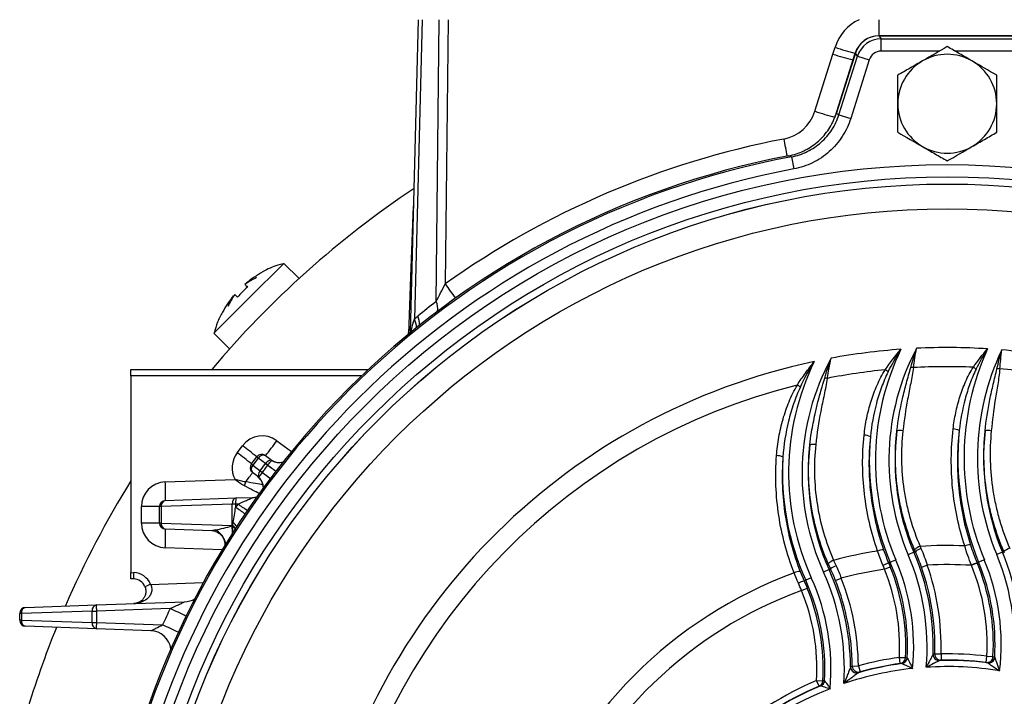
# Model space of a CAD drawing. Header units: millimetres. Extents: x -1087 to -132, y -334 to 655.
# Tile 35 of 63: x -656 to -576, y 130 to 185. Entities that reach past the tile are written whole.
import ezdxf

# ---------------------------------------------------------------- set-up
doc = ezdxf.new("R2010")
doc.units = ezdxf.units.MM

msp = doc.modelspace()

# ---------------------------------------------------------------- linework, layer by layer
at = {"color": 7, "linetype": 'Continuous', "lineweight": 25}
for p, q in [((-623.903, 159.715), (-623.241, 185.023)), ((-622.948, 185.023), (-623.582, 160.805)), ((-621.816, 162.224), (-621.569, 185.023)), ((-620.862, 185.023), (-621.094, 163.645)), ((-586.034, 185.023), (-586.034, 183.723)), ((-586.034, 183.723), (-574.967, 183.723)), ((-586.02, 183.713), (-585.847, 183.477)), ((-574.966, 183.712), (-586.02, 183.713)), ((-585.847, 182.478), (-585.847, 183.477)), ((-585.847, 183.477), (-575.138, 183.477)), ((-589.738, 182.236), (-589.563, 182.791)), ((-581.123, 182.478), (-585.847, 182.478)), ((-575.139, 182.477), (-579.863, 182.478)), ((-591.195, 177.616), (-589.738, 182.236)), ((-589.568, 177.166), (-587.942, 182.324)), ((-589.248, 177.339), (-587.753, 182.08)), ((-586.8, 181.779), (-588.295, 177.038)), ((-587.926, 182.315), (-588.239, 181.322)), ((-587.753, 182.08), (-587.926, 182.315)), ((-587.753, 182.08), (-586.8, 181.779)), ((-588.25, 181.321), (-589.48, 177.42)), ((-589.248, 177.339), (-588.295, 177.038)), ((-593.096, 173.929), (-593.314, 174.013)), ((-593.096, 173.929), (-592.912, 172.947)), ((-623.862, 164.233), (-623.662, 169.94)), ((-634.144, 165.315), (-636.972, 162.487)), ((-632.913, 164.084), (-634.144, 165.315)), ((-624.023, 159.617), (-623.862, 164.233)), ((-623.785, 164.23), (-623.862, 164.233)), ((-636.972, 162.487), (-639.801, 159.658)), ((-639.801, 159.658), (-638.535, 158.393)), ((-624.023, 159.616), (-624.022, 159.645)), ((-623.859, 159.541), (-623.816, 159.948)), ((-623.776, 159.819), (-623.816, 159.948)), ((-646.501, 156.723), (-627.319, 156.723)), ((-646.501, 156.223), (-646.501, 156.723)), ((-646.501, 156.223), (-646.501, 140.298)), ((-627.847, 156.223), (-646.501, 156.223)), ((-637.914, 149.995), (-637.48, 150.566)), ((-634.705, 150.967), (-633.517, 150.095)), ((-635.632, 149.758), (-635.2, 149.441)), ((-636.76, 149.087), (-636.325, 149.658)), ((-636.643, 148.998), (-636.76, 149.087)), ((-636.209, 149.569), (-636.643, 148.998)), ((-636.643, 148.998), (-636.065, 148.542)), ((-636.209, 149.569), (-636.325, 149.658)), ((-635.615, 149.133), (-636.209, 149.569)), ((-636.064, 148.543), (-635.616, 149.132)), ((-635.616, 149.132), (-635.429, 148.99)), ((-636.251, 148.06), (-636.672, 148.392)), ((-636.064, 148.543), (-635.877, 148.401)), ((-643.731, 147.633), (-638.081, 147.831)), ((-638.317, 145.835), (-644.064, 145.634)), ((-643.718, 146.134), (-638, 146.334)), ((-638.317, 144.334), (-638.317, 145.833)), ((-638.037, 145.833), (-638.317, 145.833)), ((-637.856, 145.839), (-638.037, 145.833)), ((-638.037, 145.833), (-638.037, 145.572)), ((-638, 146.334), (-636.618, 146.382)), ((-644.201, 145.634), (-645.662, 145.634)), ((-645.662, 144.311), (-645.662, 145.634)), ((-644.064, 145.634), (-644.201, 145.634)), ((-644.201, 144.311), (-644.201, 145.634)), ((-644.064, 145.634), (-644.064, 144.311)), ((-644.201, 144.311), (-645.662, 144.311)), ((-644.064, 144.311), (-644.201, 144.311)), ((-644.064, 144.311), (-638.308, 144.11)), ((-638.317, 144.334), (-638.241, 144.334)), ((-639.964, 143.68), (-643.718, 143.811)), ((-639.124, 142.151), (-643.731, 142.312)), ((-583.191, 141.941), (-583.649, 141.745)), ((-583.191, 141.941), (-583.071, 141.992)), ((-576.035, 141.946), (-576.495, 141.755)), ((-576.035, 141.946), (-575.917, 141.995)), ((-585.103, 141.123), (-585.231, 141.069)), ((-584.645, 141.319), (-585.103, 141.123)), ((-578.538, 140.89), (-578.078, 141.081)), ((-577.955, 141.148), (-578.084, 141.095)), ((-577.495, 141.339), (-577.955, 141.148)), ((-646.501, 140.298), (-646.288, 140.294)), ((-646.501, 139.798), (-646.501, 140.298)), ((-590.048, 140.541), (-590.502, 140.335)), ((-590.048, 140.541), (-589.926, 140.596)), ((-585.563, 140.569), (-585.101, 140.756)), ((-582.579, 140.744), (-582.108, 140.908)), ((-646.283, 139.794), (-646.501, 139.798)), ((-644.917, 139.342), (-640.651, 139.491)), ((-591.942, 139.682), (-592.067, 139.625)), ((-591.489, 139.887), (-591.942, 139.682)), ((-589.531, 139.674), (-589.067, 139.856)), ((-592.279, 138.854), (-591.818, 139.043)), ((-649.3, 137.689), (-642.164, 137.938)), ((-655.501, 136.456), (-655.501, 136.99)), ((-655.364, 136.99), (-655.501, 136.99)), ((-649.645, 137.19), (-655.364, 136.99)), ((-655.364, 136.99), (-655.364, 136.456)), ((-655.018, 137.49), (-649.3, 137.689)), ((-649.645, 137.19), (-649.296, 137.19)), ((-649.645, 136.256), (-649.645, 137.19)), ((-643.321, 137.398), (-649.296, 137.19)), ((-649.296, 137.19), (-649.296, 136.256)), ((-655.364, 136.456), (-655.501, 136.456)), ((-655.364, 136.456), (-649.645, 136.256)), ((-649.645, 136.256), (-649.296, 136.256)), ((-649.296, 136.256), (-643.953, 136.069)), ((-649.3, 135.756), (-655.018, 135.956)), ((-644.895, 135.602), (-649.3, 135.756)), ((-584.293, 132.949), (-584.365, 133.444)), ((-584.365, 133.444), (-583.867, 133.419)), ((-581.495, 133.732), (-580.997, 133.718)), ((-580.997, 133.718), (-580.988, 133.218)), ((-577.351, 133.035), (-577.292, 133.532)), ((-577.292, 133.532), (-576.795, 133.503)), ((-588.175, 132.744), (-587.677, 132.75)), ((-587.677, 132.75), (-587.544, 132.268)), ((-590.86, 131.112), (-591.056, 131.572)), ((-591.056, 131.572), (-590.559, 131.544))]:
    msp.add_line(p, q, dxfattribs=at)
at = {"color": 7, "linetype": 'Continuous', "lineweight": 25, "flags": 128}
for points in [[(-623.631, 170.096), (-623.65, 170.035), (-623.662, 169.94)], [(-623.633, 170.051), (-623.651, 170.008), (-623.662, 169.94)], [(-635.429, 148.99), (-635.26, 148.86), (-635.101, 148.737), (-634.956, 148.626), (-634.83, 148.529), (-634.786, 148.495)], [(-635.877, 148.401), (-635.707, 148.273), (-635.546, 148.152), (-635.4, 148.042), (-635.273, 147.947), (-635.229, 147.913)]]:
    msp.add_lwpolyline(points, dxfattribs=at)
at = {"color": 7, "linetype": 'Continuous', "lineweight": 25}
for radius in [66.577, 65.581, 65.008, 65.004, 63.004]:
    msp.add_circle((-580.497, 106.723), radius, dxfattribs=at)
for centre, radius, start, end in [((-586.034, 181.678), 3.7, 115.3219, 162.5), ((-586.034, 181.723), 2, 90, 162.5), ((-585.846, 181.477), 2, 90.02248, 162.47128), ((-584.089, 198.759), 16.88, 251.07698, 256.80593), ((-584.264, 198.204), 16.88, 251.07698, 256.80593), ((-580.493, 178.223), 4, 120, 180), ((-580.493, 178.223), 4, 60, 120), ((-580.493, 178.223), 4, 0, 60), ((-580.497, 106.723), 75, 95.92502, 95.93374), ((-594.342, 178.609), 3.3, 280.8919, 342.5), ((-585.72, 193.584), 16.88, 251.07698, 256.80593), ((-580.493, 178.223), 4, 180, 240), ((-580.493, 178.223), 4, 300, 0), ((-580.501, 106.678), 69.95, 100.8919, 125.47252), ((-406.026, 211.325), 191.106, 190.84482, 191.26665), ((-580.493, 178.223), 4, 240, 300), ((-580.497, 106.723), 68.5, 100.78379, 169.20998), ((-580.497, 106.723), 68.378, 100.61809, 169.37568), ((-580.497, 106.723), 67.378, 100.61809, 169.37568), ((-580.501, 106.723), 77.7, 123.68736, 139.94665), ((-623.579, 164.217), 0.283, 135.33555, 176.80199), ((-570.195, 199.715), 62.384, 215.32381, 216.62434), ((-579.299, 106.678), 69.95, 127.43183, 128.98409), ((-623.32, 161.615), 1.623, 353.83081, 22.05176), ((-624.817, 160.414), 1.641, 356.00275, 22.88829), ((-625.707, 160.103), 1.7, 341.20832, 358), ((-624.948, 160.102), 1.536, 0.44758, 27.25788), ((-580.497, 106.723), 51.777, 86.39413, 92.7534), ((-580.497, 106.723), 51.777, 94.14143, 100.44967), ((-565.757, 149.393), 20.542, 154.10483, 203.14458), ((-565.757, 149.393), 19.458, 152.29467, 203.14458), ((-557.666, 149.574), 21.471, 155.73637, 202.55151), ((-557.666, 149.574), 20.387, 154.62283, 202.55151), ((-580.497, 106.723), 51.777, 78.52693, 85.11329), ((-580.497, 106.723), 51.777, 101.9803, 167.28777), ((-572.78, 148.37), 20.542, 154.01047, 204.38959), ((-572.78, 148.37), 19.458, 151.54708, 204.38959), ((-583.573, 153.965), 2.937, 83.21593, 87.51049), ((-580.497, 106.723), 50.233, 87.58989, 93.11439), ((-580.241, 154.005), 3.448, 52.8453, 57.42198), ((-580.497, 106.723), 50.233, 95.72532, 101.13023), ((-587.52, 153.495), 3.788, 53.61567, 57.92862), ((-576.484, 153.867), 2.918, 85.24651, 89.83198), ((-580.497, 106.723), 50.233, 79.50222, 85.1414), ((-580.497, 106.723), 50.233, 103.96245, 167.11657), ((-594.726, 151.853), 4.187, 55.76643, 59.77088), ((-590.604, 153.006), 3.033, 82.23001, 86.17687), ((-635.888, 149.355), 2, 53.7276, 142.7276), ((-587.217, 150.299), 1.117, 63.04512, 90.05944), ((-565.757, 149.393), 21.04, 174.81327, 203.14458), ((-565.757, 149.393), 18.96, 172.82236, 203.14458), ((-584.294, 150.776), 1.023, 77.91813, 105.53453), ((-580.029, 150.852), 1.065, 61.67734, 89.43939), ((-557.666, 149.574), 21.969, 174.21259, 202.55151), ((-557.666, 149.574), 19.889, 173.7006, 202.55151), ((-577.14, 150.761), 1.038, 78.56476, 106.52956), ((-651.125, 132.039), 23.01, 49.97089, 53.62921), ((-649.573, 161.401), 18.164, 320.13342, 324.94063), ((-572.78, 148.37), 18.96, 173.13789, 204.38959), ((-591.333, 149.639), 1.033, 78.52313, 105.20646), ((-636.323, 148.784), 2, 142.7276, 208.47897), ((-651.559, 131.468), 23.01, 49.97089, 53.62921), ((-635.928, 149.355), 0.5, 53.7276, 142.7276), ((-635.819, 149.355), 0.444, 65.01347, 151.24905), ((-594.267, 148.575), 1.185, 65.7612, 91.66589), ((-636.362, 148.784), 0.5, 142.7276, 231.7276), ((-636.334, 148.68), 0.444, 134.20615, 220.44172), ((-648.941, 130.741), 22.712, 53.48097, 54.07502), ((-593.514, 203.421), 68.693, 232.40201, 233.07825), ((-634.49, 150.409), 1.2, 233.7276, 283.89787), ((-634.495, 150.399), 1.201, 239.591, 283.723), ((-572.78, 148.37), 21.04, 176.49785, 204.38959), ((-644.59, 153.673), 9.517, 320.64807, 326.29865), ((-621.889, 166.287), 22.712, 231.38017, 231.97422), ((-677.169, 93.498), 68.691, 52.37691, 53.05319), ((-580.501, 106.723), 77.7, 148.14873, 156.58329), ((-643.662, 145.634), 2, 92, 180), ((-658.056, 146.759), 14.351, 357.50607, 3.49404), ((-640.219, 148.439), 3.095, 338.74593, 345.00214), ((-636.994, 147.118), 1.2, 1.55026, 51.7276), ((-636.986, 147.126), 1.2, 1.72164, 45.86777), ((-643.701, 145.634), 0.5, 92, 180), ((-643.624, 145.7), 0.444, 102.23721, 188.48193), ((-637.774, 134.279), 11.569, 91.30786, 92.69214), ((-580.469, 106.723), 69.45, 145.72053, 145.98699), ((-666.787, 103.256), 51.481, 54.77565, 55.8076), ((-636.66, 147.581), 1.2, 272, 286.84803), ((-666.966, 102.564), 51.832, 55.04853, 56.07341), ((-643.662, 144.311), 2, 180, 268), ((-643.701, 144.311), 0.5, 180, 268), ((-643.624, 144.245), 0.444, 171.51807, 257.76279), ((-637.983, 142.364), 1.776, 99.15742, 100.53452), ((-639.324, 143.065), 1.493, 32.02096, 44.83034), ((-639.403, 142.997), 1.772, 35.16192, 49.01767), ((-658.056, 143.187), 14.351, 356.50596, 2.49393), ((-637.964, 142.425), 1.715, 100.19258, 101.54719), ((-639.311, 143.09), 1.461, 31.31922, 44.42929), ((-578.679, 141.512), 1.034, 86.51812, 113.15234), ((-580.497, 106.723), 35.767, 99.05181, 104.87641), ((-585.692, 141.117), 1.023, 87.29663, 114.9648), ((-601.07, 134.298), 18.946, 354.98114, 23.14458), ((-601.07, 134.298), 19.444, 358.23798, 23.14458), ((-582.338, 141.313), 1.163, 107.40543, 133.67505), ((-582.207, 141.031), 1.292, 108.48103, 131.94517), ((-580.497, 106.723), 35.767, 87.73801, 93.50908), ((-593.992, 134.489), 18.946, 352.90444, 22.55151), ((-593.992, 134.489), 19.444, 355.50391, 22.55151), ((-575.052, 141.019), 1.305, 107.61767, 131.57425), ((-589.351, 140.262), 1.08, 107.72108, 135.2903), ((-583.791, 136.686), 4.613, 108.18853, 114.32902), ((-601.07, 134.298), 17.364, 357.0614, 23.14458), ((-601.07, 134.298), 17.862, 354.36851, 23.14458), ((-580.497, 106.723), 34.223, 86.71851, 92.69849), ((-533.353, 32.334), 117.6, 112.3563, 112.59883), ((-593.992, 134.489), 17.225, 356.7198, 22.49992), ((-593.992, 134.489), 17.364, 356.58682, 22.55151), ((-593.992, 134.489), 17.862, 353.11671, 22.55151), ((-641.508, 140.086), 4.784, 177.50506, 183.49483), ((-646.314, 138.795), 1.5, 21.39721, 89), ((-580.497, 106.723), 35.767, 110.25063, 159.90368), ((-592.402, 139.357), 1.038, 89.3022, 117.26726), ((-607.757, 132.511), 18.946, 356.38544, 24.38959), ((-607.757, 132.511), 19.444, 0.48599, 24.38959), ((-588.955, 139.441), 1.509, 110.60788, 130.06079), ((-580.497, 106.723), 34.223, 98.51245, 104.50219), ((-601.07, 134.298), 16.727, 357.07387, 22.01836), ((-601.07, 134.298), 17.225, 357.07387, 22.01836), ((-601.07, 134.298), 19.583, 358.34466, 19.2187), ((-601.07, 134.298), 20.081, 358.34466, 19.2187), ((-593.992, 134.489), 16.727, 356.7198, 22.49992), ((-646.301, 138.795), 1, 21.39721, 89), ((-640.41, 127.51), 12.662, 110.85421, 113.06189), ((-591.472, 137.343), 2.359, 104.62568, 116.71423), ((-607.757, 132.511), 17.364, 356.89857, 24.38959), ((-607.757, 132.511), 17.862, 354.85155, 24.38959), ((-607.757, 132.511), 19.583, 0.68186, 21.45295), ((-607.757, 132.511), 20.081, 0.68186, 21.45295), ((-580.497, 106.723), 34.223, 110.13683, 157.79151), ((-607.757, 132.511), 16.727, 356.78163, 22.2836), ((-607.757, 132.511), 17.225, 356.78163, 22.2836), ((-642.223, 139.637), 1.7, 272, 301.04519), ((-655.001, 136.99), 0.5, 92, 180), ((-654.924, 137.055), 0.444, 102.23721, 188.48193), ((-649.206, 137.255), 0.444, 102.23721, 188.48193), ((-644.521, 137.481), 4.784, 177.50607, 183.49404), ((-580.456, 106.723), 69.95, 153.98961, 155.19467), ((-679.268, 63.367), 82.297, 63.11695, 64.10102), ((-655.001, 136.456), 0.5, 180, 268), ((-654.924, 136.39), 0.444, 171.51807, 257.76279), ((-649.206, 136.19), 0.444, 171.51807, 257.76279), ((-644.521, 135.964), 4.784, 176.50596, 182.49393), ((-580.501, 106.723), 77.7, 157.9688, 163.34493), ((-644.954, 133.903), 1.7, 8.01231, 88), ((-679.889, 57.934), 86.003, 64.35971, 65.30113), ((-580.497, 106.723), 27, 98.23586, 105.42272), ((-584.366, 133.444), 0.5, 278.41313, 357.15173), ((-584.234, 133.436), 0.5, 278.13751, 357.1461), ((-584.23, 133.437), 0.502, 278.35079, 356.65856), ((-581.133, 133.69), 0.503, 178.78193, 270.81666), ((-581.129, 133.689), 0.5, 178.26841, 271.12957), ((-580.996, 133.718), 0.5, 178.36095, 270.84585), ((-580.497, 106.723), 26.474, 82.89698, 91.34722), ((-580.497, 106.723), 27, 83.18297, 91.06214), ((-580.497, 106.723), 26.5, 83.18297, 91.06214), ((-577.294, 133.532), 0.5, 263.40221, 356.69771), ((-577.163, 133.489), 0.5, 263.11684, 356.57732), ((-577.16, 133.49), 0.503, 263.43446, 356.03586), ((-580.497, 106.723), 25.974, 96.18205, 108.75628), ((-587.811, 132.687), 0.503, 181.20398, 285.02711), ((-587.807, 132.687), 0.5, 180.61393, 285.45701), ((-587.675, 132.751), 0.5, 180.79002, 285.15288), ((-580.497, 106.723), 26.474, 97.95965, 105.72955), ((-580.497, 106.723), 26.5, 98.23586, 105.42272), ((-580.497, 106.723), 25.974, 80.60801, 93.75232), ((-580.497, 106.723), 27, 113.02153, 149.59533), ((-591.057, 131.571), 0.499, 293.17478, 356.96557), ((-590.922, 131.599), 0.499, 292.88898, 357.08318), ((-590.919, 131.602), 0.502, 293.0176, 356.60564), ((-580.497, 106.723), 26.474, 112.7353, 149.87783), ((-580.497, 106.723), 26.5, 113.02153, 149.59533), ((-580.497, 106.723), 25.974, 111.38228, 151.36215)]:
    msp.add_arc(centre, radius, start, end, dxfattribs=at)
for centre, major_axis, ratio, start_param, end_param in [((-586.018, 181.711), (-1.184, 1.614), 0.999064, 5.65095, 6.915421), ((-585.846, 181.477), (-0.592, 0.807), 0.999064, 5.65095, 6.915421), ((-611.375, 116.46), (71.309, -22.488), 0.866113, 1.533443, 1.53673), ((-635.696, 149.192), (0.0998, 0.0144), 0.982697, 5.497787, 5.510128), ((-635.357, 148.937), (0.296, 0.403), 0.648476, 0.147673, 1.558455), ((-635.807, 148.346), (0.31, 0.393), 0.648476, 1.583137, 2.99392), ((-636.143, 148.605), (-0.013, 0.1), 0.982697, 3.91465, 3.926991), ((-638.371, 147.822), (2.778, -1.404), 0.00569, 0.630949, 1.191569), ((-638.371, 147.822), (3.07, -0.512), 0.002074, 0.595377, 1.190384), ((-637.983, 145.834), (-0.017, 0.5), 0.668145, 0, 1.545478), ((-638.414, 145.829), (0.0436, 0.091), 0.956197, 5.176308, 5.200712), ((-637.983, 145.834), (-0.017, 0.5), 0.108942, 0, 1.545478), ((-638.124, 145.829), (-0.014, 0.5), 0.173877, 4.714587, 4.738991)]:
    msp.add_ellipse(centre, major_axis=major_axis, ratio=ratio, start_param=start_param, end_param=end_param, dxfattribs=at)
for points in [[(-580.493, 182.842), (-581.147, 182.464), (-581.812, 182.08), (-582.493, 181.687)], [(-576.493, 180.532), (-577.147, 180.91), (-577.812, 181.293), (-578.493, 181.687)], [(-589.568, 177.166), (-589.537, 177.25), (-589.507, 177.335), (-589.48, 177.42)], [(-584.493, 175.913), (-583.839, 175.536), (-583.175, 175.152), (-582.493, 174.759)], [(-580.493, 173.604), (-579.839, 173.982), (-579.175, 174.365), (-578.493, 174.759)], [(-636.341, 164.156), (-636.679, 164.008), (-636.994, 163.826), (-637.284, 163.612)], [(-635.85, 164.617), (-636.317, 164.366), (-636.756, 164.071), (-637.165, 163.732)], [(-637.165, 163.732), (-636.915, 163.905), (-636.64, 164.047), (-636.341, 164.156)], [(-637.069, 163.397), (-637.361, 163.147), (-637.632, 162.875), (-637.882, 162.584)], [(-637.284, 163.612), (-637.249, 163.577), (-637.178, 163.505), (-637.069, 163.397)], [(-638.217, 162.679), (-638.556, 162.27), (-638.851, 161.832), (-639.102, 161.364)], [(-638.097, 162.799), (-638.312, 162.509), (-638.493, 162.194), (-638.641, 161.856)], [(-638.641, 161.856), (-638.532, 162.155), (-638.391, 162.43), (-638.217, 162.679)], [(-638.097, 162.799), (-638.062, 162.764), (-637.991, 162.692), (-637.882, 162.584)], [(-623.582, 160.805), (-623.492, 160.893), (-623.4, 160.975), (-623.305, 161.052)], [(-623.816, 159.948), (-623.766, 160.243), (-623.691, 160.528), (-623.582, 160.805)], [(-585.508, 156.705), (-585.117, 157.28), (-584.688, 157.832), (-584.236, 158.364)], [(-585.272, 156.545), (-584.96, 157.168), (-584.611, 157.775), (-584.236, 158.364)], [(-583.445, 156.899), (-583.308, 157.416), (-583.156, 157.931), (-582.984, 158.439)], [(-583.226, 156.881), (-583.159, 157.399), (-583.083, 157.922), (-582.984, 158.439)], [(-578.385, 156.911), (-578.031, 157.424), (-577.645, 157.918), (-577.241, 158.397)], [(-578.159, 156.754), (-577.879, 157.315), (-577.57, 157.862), (-577.241, 158.397)], [(-576.476, 156.785), (-576.36, 157.296), (-576.232, 157.806), (-576.086, 158.311)], [(-576.242, 156.775), (-576.201, 157.285), (-576.154, 157.799), (-576.086, 158.311)], [(-592.37, 155.315), (-592.035, 156.021), (-591.656, 156.707), (-591.244, 157.372)], [(-590.402, 156.032), (-590.249, 156.573), (-590.08, 157.111), (-589.888, 157.641)], [(-590.194, 156.011), (-590.108, 156.553), (-590.011, 157.1), (-589.888, 157.641)], [(-635.429, 148.99), (-635.427, 148.991), (-635.426, 148.993), (-635.425, 148.994)], [(-635.103, 149.364), (-635.134, 149.391), (-635.167, 149.417), (-635.2, 149.441)], [(-635.88, 148.396), (-635.879, 148.398), (-635.878, 148.399), (-635.877, 148.401)], [(-636.251, 148.06), (-636.219, 148.034), (-636.185, 148.01), (-636.151, 147.987)], [(-638.241, 144.334), (-638.175, 144.746), (-638.107, 145.159), (-638.037, 145.572)], [(-638.308, 144.11), (-638.314, 144.184), (-638.317, 144.259), (-638.317, 144.334)], [(-638.268, 144.113), (-638.267, 144.114), (-638.266, 144.116), (-638.266, 144.117)], [(-638.266, 144.117), (-638.259, 144.19), (-638.251, 144.262), (-638.241, 144.334)], [(-639.656, 143.623), (-639.756, 143.657), (-639.86, 143.676), (-639.964, 143.68)], [(-638.308, 144.105), (-638.308, 144.107), (-638.308, 144.108), (-638.308, 144.11)], [(-578.616, 142.543), (-578.46, 142.056), (-578.282, 141.573), (-578.084, 141.095)], [(-585.691, 140.89), (-585.848, 141.272), (-585.992, 141.657), (-586.124, 142.045)], [(-585.644, 142.139), (-585.519, 141.78), (-585.381, 141.423), (-585.231, 141.069)], [(-583.071, 141.992), (-583.094, 142.046), (-583.118, 142.1), (-583.141, 142.154)], [(-582.579, 140.744), (-582.726, 141.169), (-582.891, 141.585), (-583.071, 141.992)], [(-582.686, 142.423), (-582.663, 142.367), (-582.64, 142.312), (-582.617, 142.256)], [(-582.617, 142.256), (-582.43, 141.815), (-582.261, 141.366), (-582.108, 140.908)], [(-578.544, 140.905), (-578.746, 141.419), (-578.926, 141.939), (-579.085, 142.462)], [(-575.86, 141.859), (-575.879, 141.904), (-575.898, 141.95), (-575.917, 141.995)], [(-589.926, 140.596), (-589.992, 140.738), (-590.056, 140.88), (-590.118, 141.022)], [(-589.68, 141.291), (-589.617, 141.145), (-589.552, 140.999), (-589.486, 140.853)], [(-585.231, 141.069), (-585.187, 140.965), (-585.143, 140.861), (-585.101, 140.756)], [(-578.084, 141.095), (-578.082, 141.09), (-578.08, 141.085), (-578.078, 141.081)], [(-592.532, 139.45), (-592.654, 139.725), (-592.769, 140.001), (-592.877, 140.279)], [(-592.389, 140.394), (-592.288, 140.137), (-592.181, 139.88), (-592.067, 139.625)], [(-589.531, 139.674), (-589.653, 139.986), (-589.785, 140.293), (-589.926, 140.596)], [(-589.486, 140.853), (-589.337, 140.526), (-589.197, 140.193), (-589.067, 139.856)], [(-585.563, 140.569), (-585.605, 140.676), (-585.648, 140.783), (-585.691, 140.89)], [(-578.538, 140.89), (-578.54, 140.895), (-578.542, 140.9), (-578.544, 140.905)], [(-592.279, 138.854), (-592.36, 139.054), (-592.445, 139.253), (-592.532, 139.45)], [(-592.067, 139.625), (-591.981, 139.433), (-591.898, 139.239), (-591.818, 139.043)], [(-583.867, 133.419), (-583.823, 133.416), (-583.779, 133.414), (-583.735, 133.411)], [(-583.735, 133.411), (-583.733, 133.411), (-583.731, 133.41), (-583.729, 133.408)], [(-581.635, 133.7), (-581.633, 133.702), (-581.631, 133.703), (-581.629, 133.704)], [(-581.629, 133.704), (-581.584, 133.714), (-581.54, 133.723), (-581.495, 133.732)], [(-581.119, 133.189), (-581.121, 133.189), (-581.123, 133.188), (-581.126, 133.187)], [(-580.988, 133.218), (-581.032, 133.209), (-581.076, 133.199), (-581.119, 133.189)], [(-577.223, 132.993), (-577.266, 133.007), (-577.309, 133.021), (-577.351, 133.035)], [(-577.217, 132.99), (-577.219, 132.992), (-577.221, 132.993), (-577.223, 132.993)], [(-576.795, 133.503), (-576.751, 133.489), (-576.708, 133.474), (-576.664, 133.46)], [(-576.664, 133.46), (-576.662, 133.459), (-576.66, 133.457), (-576.659, 133.455)], [(-588.314, 132.676), (-588.312, 132.679), (-588.309, 132.681), (-588.307, 132.682)], [(-588.307, 132.682), (-588.263, 132.703), (-588.219, 132.724), (-588.175, 132.744)], [(-587.674, 132.205), (-587.676, 132.204), (-587.678, 132.203), (-587.68, 132.201)], [(-587.544, 132.268), (-587.587, 132.247), (-587.631, 132.226), (-587.674, 132.205)], [(-584.163, 132.941), (-584.206, 132.944), (-584.25, 132.947), (-584.293, 132.949)], [(-584.157, 132.94), (-584.159, 132.941), (-584.161, 132.941), (-584.163, 132.941)], [(-590.559, 131.544), (-590.514, 131.554), (-590.469, 131.564), (-590.424, 131.573)], [(-590.424, 131.573), (-590.422, 131.574), (-590.42, 131.573), (-590.418, 131.572)], [(-590.728, 131.139), (-590.772, 131.13), (-590.816, 131.121), (-590.86, 131.112)], [(-590.723, 131.139), (-590.725, 131.14), (-590.726, 131.14), (-590.728, 131.139)]]:
    msp.add_open_spline(points, degree=3, dxfattribs=at)
for points, knots in [([(-578.493, 181.687), (-578.833, 181.883), (-579.172, 182.079), (-579.838, 182.463), (-580.167, 182.653), (-580.493, 182.842)], [0, 0, 0, 0, 0.5, 0.5, 1, 1, 1, 1]), ([(-582.493, 181.687), (-582.833, 181.491), (-583.172, 181.295), (-583.838, 180.911), (-584.167, 180.721), (-584.493, 180.532)], [0, 0, 0, 0, 0.5, 0.5, 1, 1, 1, 1]), ([(-584.493, 178.223), (-584.493, 178.613), (-584.493, 179.009), (-584.493, 179.78), (-584.493, 180.159), (-584.493, 180.532)], [0, 0, 0, 0, 0.5, 0.5, 1, 1, 1, 1]), ([(-576.493, 178.223), (-576.493, 178.613), (-576.493, 179.009), (-576.493, 179.78), (-576.493, 180.159), (-576.493, 180.532)], [0, 0, 0, 0, 0.5, 0.5, 1, 1, 1, 1]), ([(-584.493, 175.913), (-584.493, 176.289), (-584.493, 176.674), (-584.493, 177.445), (-584.493, 177.832), (-584.493, 178.223)], [0, 0, 0, 0, 0.5, 0.5, 1, 1, 1, 1]), ([(-576.493, 175.913), (-576.493, 176.289), (-576.493, 176.674), (-576.493, 177.445), (-576.493, 177.832), (-576.493, 178.223)], [0, 0, 0, 0, 0.5, 0.5, 1, 1, 1, 1]), ([(-593.314, 174.013), (-592.895, 174.093), (-592.481, 174.228), (-591.905, 174.503), (-591.719, 174.606), (-591.361, 174.837), (-591.187, 174.966), (-590.861, 175.241), (-590.708, 175.388), (-590.42, 175.701), (-590.285, 175.869), (-589.916, 176.393), (-589.718, 176.767), (-589.568, 177.166)], [0, 0, 0, 0, 0.25, 0.25, 0.375, 0.375, 0.5, 0.5, 0.625, 0.625, 0.75, 0.75, 1, 1, 1, 1]), ([(-593.096, 173.929), (-592.873, 173.971), (-592.653, 174.028), (-592.226, 174.17), (-592.019, 174.255), (-591.415, 174.551), (-591.034, 174.806), (-590.531, 175.252), (-590.374, 175.411), (-590.08, 175.752), (-589.944, 175.935), (-589.576, 176.501), (-589.385, 176.906), (-589.248, 177.339)], [0, 0, 0, 0, 0.125, 0.125, 0.25, 0.25, 0.5, 0.5, 0.625, 0.625, 0.75, 0.75, 1, 1, 1, 1]), ([(-588.295, 177.038), (-588.459, 176.519), (-588.689, 176.033), (-589.129, 175.354), (-589.294, 175.134), (-589.646, 174.725), (-589.834, 174.534), (-590.437, 173.999), (-590.895, 173.692), (-591.619, 173.338), (-591.868, 173.236), (-592.38, 173.066), (-592.644, 172.997), (-592.912, 172.947)], [0, 0, 0, 0, 0.25, 0.25, 0.375, 0.375, 0.5, 0.5, 0.75, 0.75, 0.875, 0.875, 1, 1, 1, 1]), ([(-578.493, 174.759), (-578.154, 174.955), (-577.815, 175.15), (-577.149, 175.535), (-576.819, 175.725), (-576.493, 175.913)], [0, 0, 0, 0, 0.5, 0.5, 1, 1, 1, 1]), ([(-582.493, 174.759), (-582.154, 174.563), (-581.815, 174.367), (-581.149, 173.982), (-580.819, 173.792), (-580.493, 173.604)], [0, 0, 0, 0, 0.5, 0.5, 1, 1, 1, 1]), ([(-634.186, 165.277), (-634.331, 165.245), (-634.917, 165.116), (-635.453, 164.84), (-635.856, 164.632)], [0, 0, 0, 0, 0.2478704, 1, 1, 1, 1]), ([(-621.816, 162.224), (-621.704, 162.45), (-621.586, 162.685), (-621.343, 163.163), (-621.219, 163.404), (-621.094, 163.645)], [0, 0, 0, 0, 0.5, 0.5, 1, 1, 1, 1]), ([(-639.099, 161.363), (-639.246, 161.097), (-639.54, 160.562), (-639.695, 159.97), (-639.773, 159.672)], [0, 0, 0, 0, 0.495764, 1, 1, 1, 1]), ([(-592.617, 155.471), (-592.408, 155.8), (-592.188, 156.123), (-591.73, 156.756), (-591.49, 157.067), (-591.244, 157.372)], [0, 0, 0, 0, 0.5, 0.5, 1, 1, 1, 1]), ([(-584.568, 151.762), (-584.464, 152.633), (-584.312, 153.498), (-584.02, 154.782), (-583.913, 155.208), (-583.683, 156.054), (-583.558, 156.475), (-583.445, 156.899)], [0, 0, 0, 0, 0.5, 0.5, 0.75, 0.75, 1, 1, 1, 1]), ([(-583.226, 156.881), (-583.252, 156.667), (-583.289, 156.454), (-583.366, 156.03), (-583.408, 155.818), (-583.533, 155.183), (-583.617, 154.76), (-583.852, 153.487), (-583.984, 152.634), (-584.08, 151.777)], [0, 0, 0, 0, 0.125, 0.125, 0.25, 0.25, 0.5, 0.5, 1, 1, 1, 1]), ([(-580.018, 151.916), (-579.967, 152.356), (-579.897, 152.793), (-579.715, 153.658), (-579.603, 154.088), (-579.339, 154.929), (-579.186, 155.341), (-578.831, 156.144), (-578.63, 156.537), (-578.385, 156.911)], [0, 0, 0, 0, 0.25, 0.25, 0.5, 0.5, 0.75, 0.75, 1, 1, 1, 1]), ([(-587.218, 151.416), (-587.169, 151.882), (-587.098, 152.344), (-586.911, 153.261), (-586.794, 153.716), (-586.515, 154.606), (-586.354, 155.042), (-585.977, 155.892), (-585.765, 156.307), (-585.508, 156.705)], [0, 0, 0, 0, 0.25, 0.25, 0.5, 0.5, 0.75, 0.75, 1, 1, 1, 1]), ([(-585.272, 156.545), (-585.478, 156.134), (-585.654, 155.714), (-585.968, 154.861), (-586.104, 154.428), (-586.459, 153.109), (-586.622, 152.205), (-586.711, 151.295)], [0, 0, 0, 0, 0.25, 0.25, 0.5, 0.5, 1, 1, 1, 1]), ([(-578.159, 156.754), (-578.352, 156.365), (-578.516, 155.967), (-578.809, 155.159), (-578.937, 154.749), (-579.272, 153.501), (-579.43, 152.648), (-579.523, 151.789)], [0, 0, 0, 0, 0.25, 0.25, 0.5, 0.5, 1, 1, 1, 1]), ([(-577.435, 151.756), (-577.347, 152.606), (-577.216, 153.45), (-576.966, 154.707), (-576.873, 155.124), (-576.676, 155.955), (-576.57, 156.369), (-576.476, 156.785)], [0, 0, 0, 0, 0.5, 0.5, 0.75, 0.75, 1, 1, 1, 1]), ([(-576.242, 156.775), (-576.259, 156.565), (-576.287, 156.357), (-576.346, 155.94), (-576.379, 155.733), (-576.48, 155.11), (-576.549, 154.695), (-576.742, 153.449), (-576.853, 152.616), (-576.934, 151.778)], [0, 0, 0, 0, 0.125, 0.125, 0.25, 0.25, 0.5, 0.5, 1, 1, 1, 1]), ([(-594.301, 149.759), (-594.264, 150.26), (-594.202, 150.757), (-594.026, 151.745), (-593.913, 152.236), (-593.638, 153.195), (-593.476, 153.665), (-593.096, 154.586), (-592.879, 155.037), (-592.617, 155.471)], [0, 0, 0, 0, 0.25, 0.25, 0.5, 0.5, 0.75, 0.75, 1, 1, 1, 1]), ([(-592.37, 155.315), (-592.581, 154.871), (-592.761, 154.417), (-593.079, 153.496), (-593.215, 153.029), (-593.564, 151.608), (-593.714, 150.633), (-593.781, 149.655)], [0, 0, 0, 0, 0.25, 0.25, 0.5, 0.5, 1, 1, 1, 1]), ([(-591.465, 151.653), (-591.377, 152.15), (-591.232, 152.975), (-590.874, 154.436), (-590.591, 155.394), (-590.402, 156.032)], [0, 0, 0, 0, 0.335437, 0.557321, 1, 1, 1, 1]), ([(-590.194, 156.011), (-590.226, 155.786), (-590.269, 155.563), (-590.358, 155.118), (-590.405, 154.896), (-590.545, 154.23), (-590.638, 153.786), (-590.892, 152.449), (-591.031, 151.553), (-591.128, 150.651)], [0, 0, 0, 0, 0.125, 0.125, 0.25, 0.25, 0.5, 0.5, 1, 1, 1, 1]), ([(-591.604, 150.635), (-591.568, 150.966), (-591.531, 151.307), (-591.467, 151.643), (-591.465, 151.653)], [0, 0, 0, 0, 0.971081, 1, 1, 1, 1]), ([(-586.124, 142.045), (-586.388, 142.799), (-586.61, 143.567), (-586.966, 145.12), (-587.1, 145.9), (-587.373, 148.249), (-587.384, 149.827), (-587.218, 151.416)], [0, 0, 0, 0, 0.25, 0.25, 0.5, 0.5, 1, 1, 1, 1]), ([(-586.711, 151.295), (-586.873, 149.742), (-586.862, 148.201), (-586.596, 145.906), (-586.465, 145.144), (-586.118, 143.626), (-585.901, 142.876), (-585.644, 142.139)], [0, 0, 0, 0, 0.5, 0.5, 0.75, 0.75, 1, 1, 1, 1]), ([(-583.141, 142.154), (-583.468, 142.912), (-583.743, 143.687), (-584.08, 144.873), (-584.18, 145.273), (-584.352, 146.077), (-584.425, 146.48), (-584.723, 148.497), (-584.753, 150.123), (-584.568, 151.762)], [0, 0, 0, 0, 0.25, 0.25, 0.375, 0.375, 0.5, 0.5, 1, 1, 1, 1]), ([(-584.08, 151.777), (-584.26, 150.181), (-584.23, 148.598), (-583.94, 146.634), (-583.869, 146.242), (-583.7, 145.459), (-583.603, 145.069), (-583.274, 143.914), (-583.005, 143.161), (-582.686, 142.423)], [0, 0, 0, 0, 0.5, 0.5, 0.625, 0.625, 0.75, 0.75, 1, 1, 1, 1]), ([(-579.085, 142.462), (-579.579, 143.994), (-579.9, 145.55), (-580.135, 147.917), (-580.171, 148.712), (-580.159, 150.314), (-580.11, 151.118), (-580.018, 151.916)], [0, 0, 0, 0, 0.5, 0.5, 0.75, 0.75, 1, 1, 1, 1]), ([(-579.523, 151.789), (-579.613, 151.008), (-579.662, 150.222), (-579.674, 148.656), (-579.638, 147.879), (-579.41, 145.563), (-579.097, 144.042), (-578.616, 142.543)], [0, 0, 0, 0, 0.25, 0.25, 0.5, 0.5, 1, 1, 1, 1]), ([(-575.917, 141.995), (-576.248, 142.766), (-576.528, 143.554), (-576.874, 144.761), (-576.977, 145.168), (-577.156, 145.983), (-577.232, 146.392), (-577.548, 148.438), (-577.597, 150.09), (-577.435, 151.756)], [0, 0, 0, 0, 0.25, 0.25, 0.375, 0.375, 0.5, 0.5, 1, 1, 1, 1]), ([(-576.934, 151.778), (-577.091, 150.153), (-577.043, 148.543), (-576.733, 146.548), (-576.658, 146.15), (-576.483, 145.355), (-576.382, 144.959), (-576.044, 143.782), (-575.77, 143.014), (-575.446, 142.262)], [0, 0, 0, 0, 0.5, 0.5, 0.625, 0.625, 0.75, 0.75, 1, 1, 1, 1]), ([(-590.118, 141.022), (-590.451, 141.778), (-590.731, 142.551), (-591.191, 144.131), (-591.37, 144.94), (-591.742, 147.362), (-591.781, 148.992), (-591.604, 150.635)], [0, 0, 0, 0, 0.25, 0.25, 0.5, 0.5, 1, 1, 1, 1]), ([(-591.128, 150.651), (-591.3, 149.05), (-591.262, 147.464), (-590.9, 145.105), (-590.726, 144.318), (-590.277, 142.78), (-590.004, 142.027), (-589.68, 141.291)], [0, 0, 0, 0, 0.5, 0.5, 0.75, 0.75, 1, 1, 1, 1]), ([(-592.877, 140.279), (-593.468, 141.79), (-593.879, 143.338), (-594.238, 145.715), (-594.314, 146.516), (-594.376, 148.137), (-594.362, 148.949), (-594.301, 149.759)], [0, 0, 0, 0, 0.5, 0.5, 0.75, 0.75, 1, 1, 1, 1]), ([(-635.877, 148.401), (-635.802, 148.499), (-635.728, 148.597), (-635.653, 148.695), (-635.578, 148.794), (-635.503, 148.892), (-635.429, 148.99)], [0, 0, 0, 0, 0.000370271, 0.000370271, 0.000370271, 0.0007405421, 0.0007405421, 0.0007405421, 0.0007405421]), ([(-635.425, 148.994), (-635.351, 149.09), (-635.277, 149.181), (-635.159, 149.316), (-635.118, 149.357), (-635.103, 149.364)], [0, 0, 0, 0, 0.5, 0.5, 1, 1, 1, 1]), ([(-635.2, 149.441), (-635.2, 149.441), (-635.184, 149.43), (-635.123, 149.385), (-635.076, 149.351), (-635.016, 149.306)], [0, 0, 0, 0, 0.5, 0.5, 1, 1, 1, 1]), ([(-593.781, 149.655), (-593.839, 148.864), (-593.853, 148.07), (-593.793, 146.487), (-593.718, 145.704), (-593.367, 143.383), (-592.965, 141.87), (-592.389, 140.394)], [0, 0, 0, 0, 0.25, 0.25, 0.5, 0.5, 1, 1, 1, 1]), ([(-636.151, 147.987), (-636.148, 148.003), (-636.119, 148.054), (-636.021, 148.203), (-635.953, 148.3), (-635.88, 148.396)], [0, 0, 0, 0, 0.5, 0.5, 1, 1, 1, 1]), ([(-637.335, 147.317), (-637.469, 147.385), (-637.597, 147.463), (-637.845, 147.636), (-637.965, 147.731), (-638.081, 147.831)], [0, 0, 0, 0, 0.5, 0.5, 1, 1, 1, 1]), ([(-637.23, 147.638), (-637.373, 147.654), (-637.515, 147.679), (-637.799, 147.743), (-637.941, 147.784), (-638.081, 147.831)], [0, 0, 0, 0, 0.5, 0.5, 1, 1, 1, 1]), ([(-637.856, 145.839), (-637.623, 145.942), (-637.389, 146.044), (-637.048, 146.192), (-636.935, 146.241), (-636.779, 146.309), (-636.729, 146.331), (-636.647, 146.367), (-636.614, 146.382), (-636.618, 146.382)], [0, 0, 0, 0, 0.5, 0.5, 0.75, 0.75, 0.875, 0.875, 1, 1, 1, 1]), ([(-639.964, 143.68), (-639.965, 143.681), (-639.966, 143.682), (-639.96, 143.689), (-639.946, 143.699), (-639.92, 143.712), (-639.872, 143.728), (-639.78, 143.744), (-639.702, 143.757), (-639.654, 143.764)], [0, 0, 0, 0, 0.084664, 0.169723, 0.255838, 0.377541, 0.498777, 0.69163, 1, 1, 1, 1]), ([(-639.656, 143.622), (-639.572, 143.585), (-639.405, 143.51), (-639.182, 143.309), (-639.002, 143.061), (-638.891, 142.777), (-638.836, 142.549), (-638.847, 142.426), (-638.85, 142.401)], [0, 0, 0, 0, 0.195015, 0.390711, 0.586868, 0.775647, 0.955475, 1, 1, 1, 1]), ([(-639.654, 143.764), (-639.444, 143.797), (-639.228, 143.84), (-638.782, 143.949), (-638.552, 144.014), (-638.308, 144.105)], [0, 0, 0, 0, 0.5, 0.5, 1, 1, 1, 1]), ([(-638.886, 142.446), (-638.89, 142.589), (-638.898, 142.919), (-639.172, 143.412), (-639.493, 143.647), (-639.654, 143.764)], [0, 0, 0, 0, 0.2773759, 0.638688, 1, 1, 1, 1]), ([(-638.298, 143.458), (-638.295, 143.493), (-638.287, 143.594), (-638.31, 143.817), (-638.308, 143.999), (-638.308, 144.105)], [0, 0, 0, 0, 0.179888, 0.52373, 1, 1, 1, 1]), ([(-638.268, 143.511), (-638.266, 143.562), (-638.257, 143.749), (-638.263, 143.96), (-638.268, 144.113)], [0, 0, 0, 0, 0.27234, 1, 1, 1, 1]), ([(-644.917, 139.342), (-644.889, 139.287), (-644.867, 139.231), (-644.834, 139.115), (-644.824, 139.054), (-644.812, 138.877), (-644.83, 138.762), (-644.901, 138.554), (-644.953, 138.461), (-645.076, 138.297), (-645.146, 138.226), (-645.373, 138.04), (-645.543, 137.954), (-645.896, 137.834), (-646.081, 137.802), (-646.266, 137.795)], [0, 0, 0, 0, 0.0625, 0.0625, 0.125, 0.125, 0.25, 0.25, 0.375, 0.375, 0.5, 0.5, 0.75, 0.75, 1, 1, 1, 1]), ([(-645.37, 139.159), (-645.348, 139.103), (-645.331, 139.047), (-645.309, 138.932), (-645.303, 138.874), (-645.298, 138.709), (-645.314, 138.607), (-645.366, 138.426), (-645.403, 138.347), (-645.486, 138.209), (-645.533, 138.15), (-645.683, 137.995), (-645.794, 137.923), (-646.025, 137.825), (-646.146, 137.799), (-646.266, 137.795)], [0, 0, 0, 0, 0.0625, 0.0625, 0.125, 0.125, 0.25, 0.25, 0.375, 0.375, 0.5, 0.5, 0.75, 0.75, 1, 1, 1, 1]), ([(-643.321, 137.398), (-643.101, 137.502), (-642.879, 137.604), (-642.556, 137.752), (-642.45, 137.801), (-642.304, 137.868), (-642.258, 137.89), (-642.184, 137.925), (-642.158, 137.939), (-642.164, 137.938)], [0, 0, 0, 0, 0.5, 0.5, 0.75, 0.75, 0.875, 0.875, 1, 1, 1, 1]), ([(-644.895, 135.602), (-644.89, 135.602), (-644.871, 135.61), (-644.818, 135.634), (-644.784, 135.651), (-644.675, 135.705), (-644.59, 135.748), (-644.328, 135.881), (-644.141, 135.976), (-643.953, 136.069)], [0, 0, 0, 0, 0.125, 0.125, 0.25, 0.25, 0.5, 0.5, 1, 1, 1, 1]), ([(-583.729, 133.408), (-583.721, 133.393), (-583.691, 133.335), (-583.622, 133.202), (-583.583, 133.125), (-583.462, 132.886), (-583.377, 132.716), (-583.294, 132.545)], [0, 0, 0, 0, 0.25, 0.25, 0.5, 0.5, 1, 1, 1, 1]), ([(-581.635, 133.7), (-581.64, 133.69), (-581.655, 133.662), (-581.692, 133.593), (-581.713, 133.552), (-581.781, 133.423), (-581.831, 133.328), (-581.984, 133.039), (-582.09, 132.839), (-582.197, 132.641)], [0, 0, 0, 0, 0.125, 0.125, 0.25, 0.25, 0.5, 0.5, 1, 1, 1, 1]), ([(-581.126, 133.187), (-581.136, 133.182), (-581.164, 133.167), (-581.234, 133.131), (-581.275, 133.11), (-581.406, 133.044), (-581.501, 132.995), (-581.793, 132.846), (-581.995, 132.743), (-582.197, 132.641)], [0, 0, 0, 0, 0.125, 0.125, 0.25, 0.25, 0.5, 0.5, 1, 1, 1, 1]), ([(-577.217, 132.99), (-577.208, 132.985), (-577.183, 132.968), (-577.12, 132.928), (-577.083, 132.904), (-576.965, 132.827), (-576.88, 132.771), (-576.618, 132.596), (-576.437, 132.473), (-576.258, 132.348)], [0, 0, 0, 0, 0.125, 0.125, 0.25, 0.25, 0.5, 0.5, 1, 1, 1, 1]), ([(-576.659, 133.455), (-576.654, 133.444), (-576.643, 133.414), (-576.615, 133.342), (-576.599, 133.3), (-576.549, 133.165), (-576.512, 133.068), (-576.403, 132.767), (-576.329, 132.558), (-576.258, 132.348)], [0, 0, 0, 0, 0.125, 0.125, 0.25, 0.25, 0.5, 0.5, 1, 1, 1, 1]), ([(-588.314, 132.676), (-588.319, 132.662), (-588.336, 132.617), (-588.373, 132.521), (-588.394, 132.465), (-588.46, 132.296), (-588.507, 132.175), (-588.649, 131.812), (-588.748, 131.563), (-588.849, 131.317)], [0, 0, 0, 0, 0.125, 0.125, 0.25, 0.25, 0.5, 0.5, 1, 1, 1, 1]), ([(-587.68, 132.201), (-587.693, 132.192), (-587.731, 132.163), (-587.814, 132.1), (-587.862, 132.064), (-588.007, 131.955), (-588.111, 131.877), (-588.423, 131.64), (-588.637, 131.478), (-588.849, 131.317)], [0, 0, 0, 0, 0.125, 0.125, 0.25, 0.25, 0.5, 0.5, 1, 1, 1, 1]), ([(-584.157, 132.94), (-584.143, 132.934), (-584.085, 132.908), (-583.951, 132.849), (-583.874, 132.814), (-583.634, 132.705), (-583.463, 132.626), (-583.294, 132.545)], [0, 0, 0, 0, 0.25, 0.25, 0.5, 0.5, 1, 1, 1, 1]), ([(-590.418, 131.572), (-590.411, 131.562), (-590.386, 131.525), (-590.32, 131.429), (-590.28, 131.371), (-590.153, 131.185), (-590.058, 131.045), (-589.967, 130.908)], [0, 0, 0, 0, 0.25, 0.25, 0.5, 0.5, 1, 1, 1, 1]), ([(-590.723, 131.139), (-590.712, 131.136), (-590.67, 131.124), (-590.562, 131.092), (-590.495, 131.072), (-590.282, 131.007), (-590.122, 130.958), (-589.967, 130.908)], [0, 0, 0, 0, 0.25, 0.25, 0.5, 0.5, 1, 1, 1, 1])]:
    msp.add_open_spline(points, degree=3, knots=knots, dxfattribs=at)

doc.saveas('drawing.dxf')
